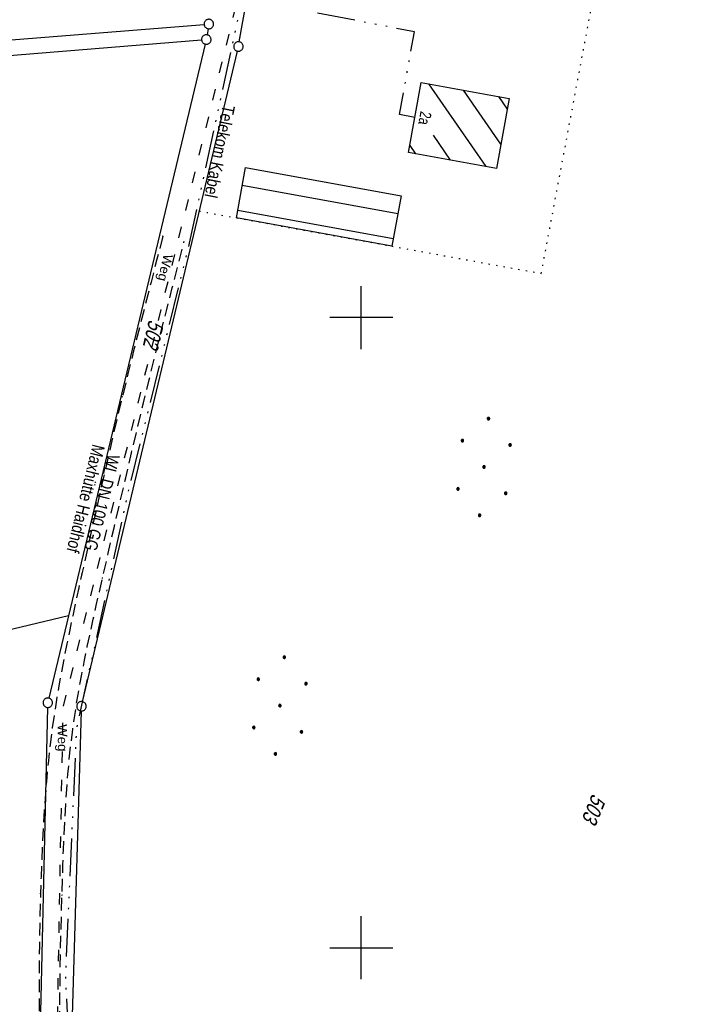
# Model space of a CAD drawing. Extents: x 507875 to 508634, y 446340 to 447363.
# Tile 56 of 71: x 508146 to 508251, y 446991 to 447147. Entities that reach past the tile are written whole.
import ezdxf
from ezdxf.enums import TextEntityAlignment as Align

# ---------------------------------------------------------------- set-up
doc = ezdxf.new("R2010")
doc.units = 0
doc.header["$LTSCALE"] = 10
doc.header["$MEASUREMENT"] = 0
for name, pattern in [('ACAD_ISO03W100', [30, 12, -18]), ('ACAD_ISO14W100', [25.5, 12, -3, 0.5, -3, 0.5, -3, 0.5, -3]), ('LT00', [0]), ('LT11', [0.3, 0.2, -0.1]), ('PUNKTX2_STR', [0.6, 0.1, -0.5])]:
    doc.linetypes.add(name, pattern=pattern)
doc.layers.get('0').update_dxf_attribs({"linetype": 'LT00'})
for name, color, linetype in [('DFK_BEB_SCHR', 254, 'LT00'), ('DFK_BEBAUUNG', 250, 'LT00'), ('DFK_FLUR_NR', 250, 'LT00'), ('DFK_GZPKT', 250, 'LT00'), ('DFK_HAUSNR', 250, 'LT00'), ('DFK_KATASTER', 250, 'LT00'), ('DFK_NUTZUNG', 250, 'LT00'), ('DFK_NUTZUNGSGRENZE', 70, 'PUNKTX2_STR'), ('FELDWEG_TEXT', 250, 'Continuous'), ('TELEKOM', 210, 'ACAD_ISO14W100'), ('TELEKOM_TEXT', 210, 'Continuous'), ('V127_FELDWEG', 250, 'LT11'), ('V127_RASTER', 250, 'LT00'), ('WASSERLTG', 130, 'ACAD_ISO03W100'), ('WASSERLTG_TEXT', 130, 'Continuous')]:
    doc.layers.add(name, color=color, linetype=linetype)
doc.styles.add('Beschrift', font='ARIAL.TTF')
doc.styles.get("Standard").update_dxf_attribs({"font": 'ARIAL.TTF'})
doc.styles.add('Versorgungsltg', font='ARIAL.TTF', dxfattribs={"width": 0.8, "height": 2})

# ---------------------------------------------------------------- blocks, each defined once
blk = doc.blocks.new('SYMB7010')
at = {"color": 0, "linetype": 'ByBlock'}
for points in [[(-0.031408, 0.499213), (-0.093728, 0.49134), (-0.15457, 0.475719), (-0.212975, 0.452595), (-0.268021, 0.422333), (-0.31884, 0.385411), (-0.36463, 0.342411), (-0.40467, 0.29401), (-0.438329, 0.240973), (-0.465074, 0.184136), (-0.484486, 0.124395), (-0.496256, 0.062692), (-0.5002, 0)], [(-0.5002, 0), (-0.496256, -0.062692), (-0.484486, -0.124395), (-0.465075, -0.184136), (-0.438329, -0.240973), (-0.404671, -0.29401), (-0.36463, -0.342411), (-0.31884, -0.385411), (-0.268021, -0.422333), (-0.212975, -0.452595), (-0.154571, -0.475719), (-0.093728, -0.49134), (-0.031408, -0.499213), (0.031408, -0.499213)], [(0.5002, 0), (0.496256, 0.062692), (0.484485, 0.124395), (0.465074, 0.184136), (0.438329, 0.240973), (0.40467, 0.29401), (0.36463, 0.342411), (0.31884, 0.385411), (0.268021, 0.422333), (0.212975, 0.452595), (0.15457, 0.475719), (0.093728, 0.49134), (0.031408, 0.499213), (-0.031408, 0.499213)], [(0.031408, -0.499213), (0.093728, -0.491341), (0.15457, -0.475719), (0.212975, -0.452595), (0.268021, -0.422333), (0.31884, -0.385411), (0.36463, -0.342411), (0.404671, -0.294011), (0.438329, -0.240974), (0.465075, -0.184136), (0.484486, -0.124395), (0.496256, -0.062692), (0.500201, 0)]]:
    blk.add_lwpolyline(points, dxfattribs=at)
blk = doc.blocks.new('Ackerland7')
at = {"layer": 'DFK_NUTZUNG', "color": 0, "linetype": 'ByBlock'}
for p, q in [((-4, 3.93), (-4, 3.67)), ((-3.95, 3.63), (-3.95, 3.97)), ((-3.9, 3.99), (-3.9, 3.61)), ((-3.85, 3.6), (-3.85, 4)), ((-3.8, 3.99), (-3.8, 3.61)), ((-3.75, 3.63), (-3.75, 3.97)), ((-3.7, 3.93), (-3.7, 3.67)), ((-3.65, 3.8), (-3.65, 3.8)), ((3.7, 3.93), (3.7, 3.67)), ((3.75, 3.63), (3.75, 3.97)), ((3.8, 3.99), (3.8, 3.61)), ((3.85, 3.6), (3.85, 4)), ((3.9, 3.99), (3.9, 3.61)), ((3.95, 3.63), (3.95, 3.97)), ((4, 3.93), (4, 3.67)), ((4.05, 3.8), (4.05, 3.8)), ((-7.85, 0.13), (-7.85, -0.13)), ((-7.8, -0.17), (-7.8, 0.17)), ((-7.75, 0.19), (-7.75, -0.19)), ((-7.7, -0.2), (-7.7, 0.2)), ((-7.65, 0.19), (-7.65, -0.19)), ((-7.6, -0.17), (-7.6, 0.17)), ((-7.55, 0.13), (-7.55, -0.13)), ((-7.5, 0), (-7.5, 0)), ((-0.15, 0.13), (-0.15, -0.13)), ((-0.1, -0.17), (-0.1, 0.17)), ((-0.05, 0.19), (-0.05, -0.19)), ((0, -0.2), (0, 0.2)), ((0.05, 0.19), (0.05, -0.19)), ((0.1, -0.17), (0.1, 0.17)), ((0.15, 0.13), (0.15, -0.13)), ((0.2, 0), (0.2, 0)), ((7.55, 0.13), (7.55, -0.13)), ((7.6, -0.17), (7.6, 0.17)), ((7.65, 0.19), (7.65, -0.19)), ((7.7, -0.2), (7.7, 0.2)), ((7.75, 0.19), (7.75, -0.19)), ((7.8, -0.17), (7.8, 0.17)), ((7.85, 0.13), (7.85, -0.13)), ((7.9, 0), (7.9, 0)), ((-4, -3.67), (-4, -3.93)), ((-3.95, -3.97), (-3.95, -3.63)), ((-3.9, -3.61), (-3.9, -3.99)), ((-3.85, -4), (-3.85, -3.6)), ((-3.8, -3.61), (-3.8, -3.99)), ((-3.75, -3.97), (-3.75, -3.63)), ((-3.7, -3.67), (-3.7, -3.93)), ((-3.65, -3.8), (-3.65, -3.8)), ((3.7, -3.67), (3.7, -3.93)), ((3.75, -3.97), (3.75, -3.63)), ((3.8, -3.61), (3.8, -3.99)), ((3.85, -4), (3.85, -3.6)), ((3.9, -3.61), (3.9, -3.99)), ((3.95, -3.97), (3.95, -3.63)), ((4, -3.67), (4, -3.93)), ((4.05, -3.8), (4.05, -3.8))]:
    blk.add_line(p, q, dxfattribs=at)
for points in [[(-3.65, 3.8), (-3.67, 3.89), (-3.73, 3.96), (-3.81, 3.99), (-3.89, 3.99), (-3.97, 3.96), (-4.03, 3.89), (-4.05, 3.8), (-4.03, 3.71), (-3.97, 3.64), (-3.89, 3.6), (-3.81, 3.6), (-3.73, 3.64), (-3.67, 3.71), (-3.65, 3.8)], [(4.05, 3.8), (4.03, 3.89), (3.97, 3.96), (3.89, 3.99), (3.81, 3.99), (3.73, 3.96), (3.67, 3.89), (3.65, 3.8), (3.67, 3.71), (3.73, 3.64), (3.81, 3.61), (3.89, 3.61), (3.97, 3.64), (4.03, 3.71), (4.05, 3.8)], [(-7.5, 0), (-7.52, 0.09), (-7.58, 0.16), (-7.66, 0.19), (-7.74, 0.19), (-7.82, 0.16), (-7.88, 0.09), (-7.9, 0)], [(0.2, 0), (0.18, 0.09), (0.12, 0.16), (0.04, 0.19), (-0.04, 0.19), (-0.12, 0.16), (-0.18, 0.09), (-0.2, 0)], [(-0.2, 0), (-0.18, -0.09), (-0.12, -0.16), (-0.04, -0.19), (0.04, -0.19), (0.12, -0.16), (0.18, -0.09), (0.2, 0)], [(7.9, 0), (7.88, 0.09), (7.82, 0.16), (7.74, 0.19), (7.66, 0.19), (7.58, 0.16), (7.52, 0.09), (7.5, 0)], [(7.5, 0), (7.52, -0.09), (7.58, -0.16), (7.66, -0.19), (7.74, -0.19), (7.82, -0.16), (7.88, -0.09), (7.9, 0)], [(-7.9, 0), (-7.88, -0.09), (-7.82, -0.16), (-7.74, -0.19), (-7.66, -0.19), (-7.58, -0.16), (-7.52, -0.09), (-7.5, 0)], [(-3.65, -3.8), (-3.67, -3.71), (-3.73, -3.64), (-3.81, -3.61), (-3.89, -3.61), (-3.97, -3.64), (-4.03, -3.71), (-4.05, -3.8), (-4.03, -3.89), (-3.97, -3.96), (-3.89, -3.99), (-3.81, -3.99), (-3.73, -3.96), (-3.67, -3.89), (-3.65, -3.8)], [(4.05, -3.8), (4.03, -3.71), (3.97, -3.64), (3.89, -3.61), (3.81, -3.61), (3.73, -3.64), (3.67, -3.71), (3.65, -3.8), (3.67, -3.89), (3.73, -3.96), (3.81, -3.99), (3.89, -3.99), (3.97, -3.96), (4.03, -3.89), (4.05, -3.8)]]:
    blk.add_lwpolyline(points, dxfattribs=at)
blk = doc.blocks.new('SYMB0011')
at = {"color": 0, "linetype": 'ByBlock'}
for p, q in [((0.5, 0), (-0.5, 0)), ((0, 0.5), (0, -0.5))]:
    blk.add_line(p, q, dxfattribs=at)

msp = doc.modelspace()

# ---------------------------------------------------------------- linework, layer by layer
at = {"layer": 'DFK_BEB_SCHR'}
for p, q in [((508210.67, 447137.1), (508219.74, 447123.95)), ((508222.15, 447127.5), (508216.22, 447136.09)), ((508221.78, 447135.08), (508223.17, 447133.07)), ((508214.17, 447124.97), (508211.44, 447128.93)), ((508207.69, 447127.32), (508208.61, 447125.99)), ((508205.79, 447116.48), (508181.12, 447120.96)), ((508180.43, 447117.03), (508205.07, 447112.54))]:
    msp.add_line(p, q, dxfattribs=at)
at = {"layer": 'DFK_BEBAUUNG'}
for points in [[(508223.48, 447134.77), (508221.44, 447123.64), (508207.49, 447126.2), (508209.52, 447137.31), (508223.48, 447134.77)], [(508181.63, 447123.82), (508206.31, 447119.33), (508204.85, 447111.33), (508180.21, 447115.82), (508181.63, 447123.82)]]:
    msp.add_lwpolyline(points, dxfattribs=at)
at = {"layer": 'DFK_KATASTER'}
for p, q in [((508180.63, 447143.76), (508185.29, 447169.86)), ((508142.45, 447143.94), (508175.05, 447146.52)), ((508175.68, 447145.84), (508175.53, 447144.86)), ((508142.86, 447141.48), (508174.66, 447144.06)), ((508175.24, 447143.39), (508153.55, 447052.68)), ((508155.77, 447039.05), (508180.33, 447142.29)), ((508153.55, 447052.68), (508093.27, 447038.21)), ((508153.55, 447052.68), (508150.43, 447039.62)), ((508150.23, 447038.14), (508148.66, 446971.29)), ((508153.63, 446971.41), (508155.58, 447037.57))]:
    msp.add_line(p, q, dxfattribs=at)
at = {"layer": 'DFK_NUTZUNGSGRENZE', "ltscale": 0.2}
for p, q in [((508228.56, 447107.01), (508239.16, 447163.18)), ((508174.29, 447116.9), (508180.21, 447115.82)), ((508180.21, 447115.82), (508204.85, 447111.33)), ((508204.85, 447111.33), (508228.56, 447107.01))]:
    msp.add_line(p, q, dxfattribs=at)
at = {"layer": 'TELEKOM', "ltscale": 0.05, "flags": 128}
for points in [[(508474.98, 447165.55), (508473.17, 447165.08), (508474.67, 447159.36), (508464.67, 447154.33), (508456.66, 447151.28), (508453.54, 447150.41), (508444.6, 447148.8), (508441.98, 447149), (508439.15, 447149.48), (508437.85, 447150.28), (508435.95, 447153.68), (508433.95, 447160.48), (508432.25, 447163.98), (508431.95, 447165.28), (508432.55, 447176.79), (508431.94, 447177.76), (508416.74, 447181.79), (508378.63, 447181.39), (508374.69, 447166.96), (508370.19, 447168.14), (508366.26, 447168.54), (508362.18, 447169.98), (508358.41, 447171.66), (508347.84, 447167.26), (508337.4, 447169.98), (508328.41, 447171.94), (508322.64, 447172.54), (508316.29, 447172.94), (508310.43, 447172.33), (508294.91, 447170.29), (508285.32, 447168.64), (508276.49, 447167.2), (508271.84, 447166.86), (508264.54, 447167.81), (508253.34, 447170.85), (508250.23, 447179.49), (508234.73, 447192.34), (508230.98, 447195.53), (508227.16, 447198.13), (508210.97, 447203.51), (508203.35, 447206.26), (508189.32, 447199.88), (508186.18, 447190.41), (508183.81, 447181.72), (508180.25, 447166.86), (508182.04, 447154.93), (508172.71, 447111.81), (508163.22, 447073.34), (508154.78, 447034.67), (508153.03, 446995.56), (508154.9, 446955.58), (508158.1, 446912.01), (508138.04, 446875.46), (508116.29, 446837.96), (508103.88, 446802.93), (508083.74, 446761.26), (508071.73, 446745.95), (508067.47, 446734.79), (508063.4, 446727.28), (508059.46, 446719.32), (508062.26, 446713.44), (508069.98, 446704.89), (508081.48, 446692.27), (508095.24, 446677.23), (508103.8, 446669.38), (508122.04, 446644.24), (508132, 446636.81), (508105.77, 446613.37), (508119.82, 446594.08), (508150.12, 446555.82), (508154.75, 446559.46), (508167.77, 446536.94), (508183.18, 446511.57), (508186.81, 446510.85), (508218.93, 446451.46), (508225.82, 446439.69), (508234.16, 446421.75), (508247.22, 446396.38), (508258.48, 446371.28), (508263.55, 446356.79), (508266.89, 446346.74)], [(508208.51, 447131.75), (508206.05, 447132.2), (508208.44, 447145.33), (508184.15, 447150.05), (508182.04, 447154.93)]]:
    msp.add_lwpolyline(points, dxfattribs=at)
at = {"layer": 'V127_FELDWEG', "flags": 128}
for points in [[(508168.5, 447112.91), (508167.57, 447109.27), (508166.63, 447105.64), (508165.7, 447102), (508164.78, 447098.36), (508163.86, 447094.72), (508162.96, 447091.08), (508162.07, 447087.43), (508161.24, 447083.93), (508160.42, 447080.42), (508159.6, 447076.91), (508158.8, 447073.4), (508158.01, 447069.88), (508157.22, 447066.36), (508156.44, 447062.84), (508155.66, 447059.32), (508155.17, 447057.11), (508154.69, 447054.9), (508154.21, 447052.68), (508153.74, 447050.47), (508153.28, 447048.25), (508152.84, 447046.03), (508152.41, 447043.81), (508152.01, 447041.58), (508151.63, 447039.35), (508151.28, 447037.12), (508150.96, 447034.88), (508150.63, 447032.27), (508150.34, 447029.65), (508150.09, 447027.03), (508149.87, 447024.41), (508149.68, 447021.78), (508149.52, 447019.15), (508149.39, 447016.51), (508149.28, 447013.88), (508149.18, 447011.24), (508149.1, 447008.6), (508149, 447004.52), (508148.92, 447000.44), (508148.87, 446996.36), (508148.86, 446992.28), (508148.87, 446988.2), (508148.93, 446984.12), (508149.02, 446980.04), (508149.09, 446977.5), (508149.19, 446974.96), (508149.3, 446972.42), (508149.44, 446969.88), (508149.6, 446967.34), (508149.8, 446964.81), (508150.02, 446962.28), (508150.27, 446959.75), (508150.57, 446957.23), (508150.9, 446954.71), (508151.21, 446952.58), (508151.55, 446950.44), (508151.91, 446948.32), (508152.3, 446946.19), (508152.7, 446944.07), (508153.11, 446941.95), (508153.54, 446939.84), (508154.04, 446937.4), (508154.55, 446934.97), (508155.07, 446932.54), (508155.59, 446930.11), (508156.11, 446927.69)], [(508159.02, 446928.45), (508158.28, 446932.39), (508157.55, 446936.33), (508156.8, 446940.27), (508156.44, 446942.17), (508156.09, 446944.07), (508155.74, 446945.97), (508155.39, 446947.87), (508155.06, 446949.78), (508154.74, 446951.68), (508154.44, 446953.59), (508154.15, 446955.5), (508153.79, 446958.22), (508153.47, 446960.95), (508153.19, 446963.68), (508152.96, 446966.42), (508152.75, 446969.16), (508152.59, 446971.9), (508152.45, 446974.65), (508152.34, 446977.39), (508152.26, 446980.14), (508152.21, 446982.96), (508152.18, 446985.79), (508152.17, 446988.61), (508152.17, 446991.43), (508152.2, 446994.25), (508152.24, 446997.07), (508152.29, 446999.9), (508152.36, 447002.72), (508152.43, 447005.54), (508152.51, 447008.37), (508152.58, 447010.77), (508152.65, 447013.17), (508152.74, 447015.56), (508152.84, 447017.96), (508152.95, 447020.36), (508153.09, 447022.75), (508153.25, 447025.14), (508153.44, 447027.53), (508153.66, 447029.92), (508153.92, 447032.3), (508154.22, 447034.67), (508154.53, 447036.87), (508154.87, 447039.06), (508155.25, 447041.25), (508155.65, 447043.44), (508156.08, 447045.62), (508156.52, 447047.8), (508156.99, 447049.97), (508157.46, 447052.15), (508157.95, 447054.32), (508158.44, 447056.49), (508158.93, 447058.66), (508159.85, 447062.64), (508160.76, 447066.62), (508161.68, 447070.6), (508162.61, 447074.57), (508163.54, 447078.54), (508164.48, 447082.51), (508165.44, 447086.47), (508166.33, 447090.13), (508167.24, 447093.78), (508168.15, 447097.43), (508169.07, 447101.08), (508170, 447104.73), (508170.93, 447108.37), (508171.86, 447112.02)]]:
    msp.add_lwpolyline(points, dxfattribs=at)
at = {"layer": 'V127_RASTER'}
for p, q in [((508200, 447095), (508200, 447105)), ((508205, 447100), (508195, 447100)), ((508200, 446995), (508200, 447005)), ((508195, 447000), (508205, 447000))]:
    msp.add_line(p, q, dxfattribs=at)
at = {"layer": 'WASSERLTG', "ltscale": 0.015, "flags": 128}
msp.add_lwpolyline([(508181.1, 447153.72), (508181, 447153.22), (508152.64, 447038.11), (508151.29, 446964.29), (508154.24, 446930.99)], dxfattribs=at)

# ---------------------------------------------------------------- block references
at = {"layer": 'DFK_GZPKT', "xscale": 1.500000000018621, "yscale": 1.5, "zscale": 1.5, "rotation": 264.7377099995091}
for p in [(508175.8, 447146.58), (508175.41, 447144.12), (508180.5, 447143.02), (508150.25, 447038.89), (508155.6, 447038.32)]:
    msp.add_blockref('SYMB7010', p, dxfattribs=at)
at = {"layer": 'DFK_NUTZUNG', "rotation": 264.7376999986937}
for p in [(508219.48, 447076.3), (508187.08, 447038.44)]:
    msp.add_blockref('Ackerland7', p, dxfattribs=at)
at = {"layer": 'V127_FELDWEG', "xscale": 0.1, "yscale": 0.1, "zscale": 0.1, "rotation": 247.65211}
for p in [(508168.5, 447112.91), (508171.86, 447112.02), (508162.07, 447087.43), (508165.44, 447086.47), (508155.66, 447059.32), (508158.93, 447058.66), (508150.96, 447034.88), (508154.22, 447034.67), (508149.1, 447008.6), (508152.51, 447008.37)]:
    msp.add_blockref('SYMB0011', p, dxfattribs=at)

# ---------------------------------------------------------------- texts
at = {"layer": 'DFK_FLUR_NR', "oblique": 13.754, "width": 0.75}
for s, rotation, p in [('502', 256.848, (508166.32, 447099.79)), ('503', 247.6521, (508236.67, 447024.58))]:
    msp.add_text(s, height=2.5, rotation=rotation, dxfattribs=at).set_placement(p)
at = {"layer": 'DFK_HAUSNR', "width": 0.75}
msp.add_text('2a', height=1.8, rotation=-100.3538, dxfattribs=at).set_placement((508209.41, 447132.82))
at = {"layer": 'FELDWEG_TEXT', "char_height": 1.5, "attachment_point": 7, "style": 'Beschrift'}
for insert, rotation in [((508168.21, 447110.26), 257.0909), ((508151.36, 447035.46), 270.6247)]:
    msp.add_mtext('Weg', dxfattribs=dict(at, insert=insert, rotation=rotation))
at = {"layer": 'TELEKOM_TEXT', "style": 'Versorgungsltg', "width": 0.8}
msp.add_text('Telekom Kabel', height=2, rotation=258.716, dxfattribs=at).set_placement((508176.55, 447126.55), align=Align.CENTER)
at = {"layer": 'WASSERLTG_TEXT', "insert": (508157.55, 447070.95), "char_height": 2, "attachment_point": 5, "rotation": 256.1598, "line_spacing_factor": 0.8, "style": 'Versorgungsltg'}
msp.add_mtext('WL DN 100 GG\\PMaxhütte Haidhof', dxfattribs=at)

doc.saveas('drawing.dxf')
